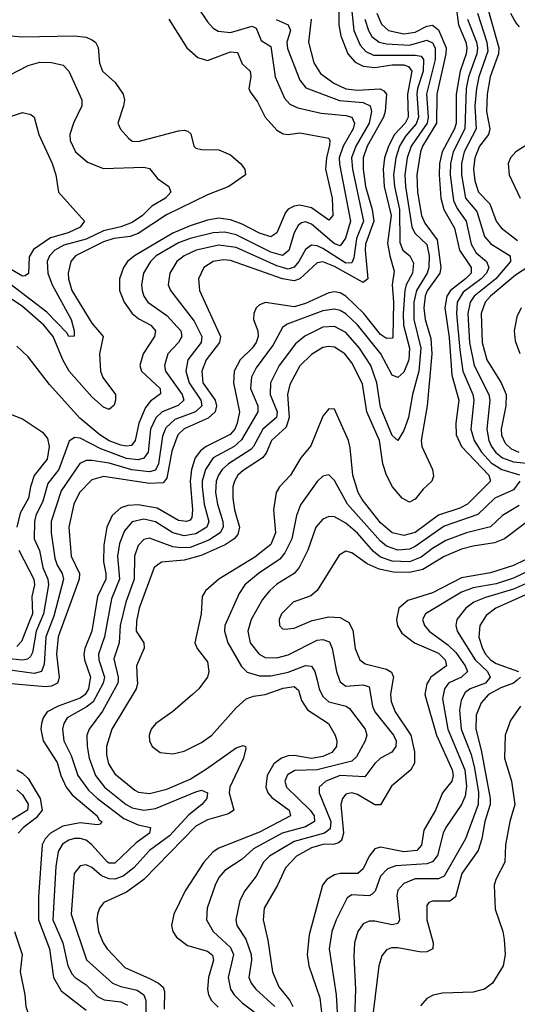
# Model space of a CAD drawing. Header units: inches. Extents: x 1305375 to 1407406, y 744550 to 841633.
# Tile 86 of 256: x 1325900 to 1327623, y 788877 to 792288. Entities that reach past the tile are written whole.
import ezdxf

# ---------------------------------------------------------------- set-up
doc = ezdxf.new("R2010")
doc.units = ezdxf.units.IN
doc.header["$MEASUREMENT"] = 0
doc.layers.add('B3728', color=7, linetype='Continuous')
doc.layers.add('B3729', color=7, linetype='Continuous')

msp = doc.modelspace()

# ---------------------------------------------------------------- linework, layer by layer
at = {"layer": 'B3728', "color": 5}
for points, elevation in [([(1326034.1, 790000), (1326031.6, 789990), (1326010, 789979.4), (1325990, 789976.7), (1325830, 789990.8)], 1380), ([(1326143.4, 790000), (1326138.9, 789970), (1326126.6, 789950), (1326110, 789937.9), (1326033, 789910), (1325995.1, 789890), (1325981.1, 789870), (1325975.3, 789850), (1325973.6, 789830), (1325981.8, 789790), (1326030, 789714.8), (1326043, 789670), (1326061.1, 789630), (1326082.4, 789602.4), (1326168.8, 789530), (1326175.7, 789515.7), (1326185.2, 789510), (1326179.2, 789500.8), (1326170, 789499.4), (1326110, 789505.7), (1326050, 789494.4), (1326006.6, 789470), (1325988, 789450), (1325977.7, 789430), (1325965.3, 789250), (1325965, 789170), (1326003.7, 789070), (1326017.3, 788970), (1326044.1, 788924.1), (1326130, 788857.2)], 1420), ([(1326191.7, 790000), (1326189.8, 789990), (1326154.6, 789925.4), (1326130, 789906.1), (1326064.5, 789870), (1326052.6, 789850), (1326048.6, 789830), (1326053, 789790), (1326078.8, 789738.8), (1326101.4, 789670), (1326138.6, 789618.6), (1326169.4, 789590), (1326260.8, 789520.8), (1326310, 789498.7), (1326353, 789490), (1326349.3, 789470), (1326303.7, 789436.3), (1326230, 789365.9), (1326210, 789365.8), (1326203.9, 789370), (1326150.2, 789430.2), (1326130, 789445.6), (1326110, 789451.8), (1326090, 789451.2), (1326070, 789445.6), (1326048, 789432), (1326033.9, 789406.1), (1326025.9, 789354.1), (1326015.5, 789170), (1326049.8, 789090), (1326067.4, 789010), (1326081.8, 788981.8), (1326091.8, 788970), (1326130, 788945.2), (1326170, 788904.1), (1326193.2, 788893.2), (1326250, 788885.5), (1326273.9, 788873.9)], 1440), ([(1326241, 790000), (1326240.3, 789990), (1326187.5, 789892.5), (1326141, 789830), (1326132.7, 789810), (1326133.5, 789770), (1326140.7, 789730), (1326162.4, 789670), (1326194.3, 789630), (1326268.9, 789570), (1326290, 789557.9), (1326330, 789549.8), (1326370, 789555.1), (1326510, 789613.5), (1326530, 789618.5), (1326550.1, 789610), (1326547.9, 789590), (1326530.8, 789570), (1326486.1, 789533.9), (1326419.1, 789460.9), (1326350.1, 789410), (1326295.9, 789350), (1326258.8, 789321.2), (1326230, 789310.9), (1326210, 789311.7), (1326182.9, 789322.9), (1326150, 789351.2), (1326130, 789360.9), (1326110, 789357), (1326089.3, 789330), (1326078.4, 789190), (1326131.2, 789031.2), (1326222.1, 788950), (1326250, 788939), (1326306.6, 788926.6), (1326330, 788910), (1326336.4, 788890), (1326337.5, 788837.5)], 1460), ([(1326307.5, 790000), (1326308, 789990), (1326303.7, 789970), (1326219.1, 789830), (1326200.9, 789770), (1326201.2, 789741.2), (1326208.1, 789710), (1326230, 789675.6), (1326298.5, 789618.5), (1326311.7, 789611.7), (1326350, 789607.1), (1326410, 789622.2), (1326490, 789657.3), (1326547.5, 789692.5), (1326650, 789765.5), (1326673.9, 789773.9), (1326682.6, 789770), (1326683.4, 789763.4), (1326674.8, 789730), (1326627.4, 789630), (1326625.5, 789610), (1326641.9, 789550), (1326622.9, 789537.1), (1326550, 789516.6), (1326510, 789493.9), (1326330, 789309.5), (1326270, 789265.4), (1326191.2, 789230), (1326176.8, 789210), (1326170.1, 789190), (1326167.5, 789170), (1326172.6, 789130), (1326189.1, 789090), (1326202.9, 789070), (1326264.6, 789004.6), (1326350, 788966.9), (1326381.4, 788950), (1326396.5, 788936.5), (1326401.6, 788921.6), (1326400, 788860)], 1480), ([(1326542.7, 790000), (1326520.4, 789970), (1326498.1, 789950), (1326430, 789891.5), (1326371.6, 789850), (1326355.6, 789830), (1326348, 789810), (1326349.1, 789790), (1326359.3, 789770), (1326386.4, 789750), (1326430, 789744.9), (1326470, 789754.6), (1326530, 789783.8), (1326565.9, 789810), (1326650, 789904.7), (1326684.6, 789935.4), (1326710, 789944.6), (1326750, 789950.7), (1326812.4, 789972.4), (1326850, 789977.8), (1326865.1, 789965.1), (1326876.1, 789930), (1326897.1, 789897.1), (1326969.5, 789850), (1326992.3, 789810), (1326998.5, 789790), (1326996.6, 789770), (1326980.8, 789750), (1326950, 789735.6), (1326910, 789729.1), (1326850, 789739.5), (1326830, 789738.1), (1326806.4, 789730), (1326780.4, 789710), (1326756.7, 789670), (1326752, 789630), (1326759.7, 789610), (1326773.7, 789593.7), (1326833.3, 789550), (1326837.9, 789530), (1326730, 789474.1), (1326590, 789418.6), (1326570, 789406), (1326537.5, 789370), (1326472.7, 789270), (1326433.9, 789190), (1326425.9, 789150), (1326430.2, 789130), (1326442.9, 789110), (1326481.4, 789081.4), (1326550, 789060.8), (1326567.7, 789047.7), (1326571.1, 789030), (1326553.9, 788970), (1326550.1, 788930.1), (1326553.5, 788910), (1326563.9, 788890), (1326587.1, 788867.1)], 1520), ([(1326929.8, 790000), (1326937, 789970), (1326950, 789943.1), (1326970, 789925.4), (1327030.6, 789910.6), (1327042.1, 789902.1), (1327096.3, 789830), (1327102.4, 789810), (1327096.1, 789790), (1327065.8, 789734.2), (1327050, 789719.8), (1326930, 789689.5), (1326852.4, 789687.6), (1326827.7, 789672.3), (1326818.8, 789650), (1326823.7, 789630), (1326906.4, 789550), (1326919.4, 789530), (1326920.5, 789510), (1326890, 789492.5), (1326809.1, 789470), (1326710, 789415.3), (1326670, 789379.5), (1326610, 789340.8), (1326590, 789316.8), (1326577.5, 789290), (1326549.6, 789210), (1326547.3, 789170), (1326569.6, 789130), (1326630, 789074.2), (1326640.5, 789050), (1326622.6, 788970), (1326630.1, 788930.1), (1326642.5, 788910), (1326670, 788882.2), (1326750, 788822.4)], 1540), ([(1327007.7, 790000), (1327010, 789993.8), (1327030, 789978.8), (1327090, 789984.5), (1327110, 789976.6), (1327121.4, 789910), (1327129.7, 789890), (1327193.9, 789810), (1327203.3, 789790), (1327202.9, 789770), (1327188.9, 789751.1), (1327150, 789729.9), (1327130, 789711.7), (1327095, 789665), (1327010, 789670.2), (1326960.5, 789650), (1326937, 789630), (1326936.6, 789610), (1326977.8, 789510), (1326975.2, 789484.8), (1326955.1, 789470), (1326850, 789441.1), (1326765.5, 789390), (1326744.5, 789370), (1326719, 789321), (1326679.5, 789270), (1326663, 789237), (1326649.1, 789170), (1326651.6, 789150), (1326682.7, 789102.7), (1326701.8, 789050), (1326703, 789030), (1326693.6, 788970), (1326701.3, 788950), (1326717.3, 788930), (1326783.4, 788870)], 1560), ([(1327192.4, 790000), (1327183.8, 789950), (1327186.3, 789926.3), (1327200.2, 789890), (1327254.9, 789810), (1327267.6, 789752.4), (1327267.2, 789712.8), (1327255, 789690), (1327187.3, 789632.7), (1327150, 789568.7), (1327130, 789568.4), (1327070, 789604.6), (1327050, 789610.3), (1327030, 789605.2), (1327018.3, 789590), (1327012.6, 789570), (1327021.1, 789470), (1327014.8, 789445.2), (1327003.9, 789436.1), (1326990, 789432.5), (1326950, 789430.5), (1326910, 789419.4), (1326858.5, 789390), (1326820.1, 789350), (1326793.4, 789290), (1326747, 789210), (1326743.1, 789170), (1326759.8, 789099.8), (1326776.1, 788990), (1326797.9, 788937.9), (1326835.8, 788890), (1326845.6, 788870)], 1580), ([(1327317.6, 790000), (1327310, 789987.2), (1327303.1, 789950), (1327343.1, 789810), (1327397.3, 789690), (1327400.5, 789670), (1327396.8, 789650), (1327364.1, 789610), (1327340.3, 789550), (1327299.7, 789480.3), (1327291.5, 789428.5), (1327275.3, 789410), (1327230, 789405.5), (1327150, 789421.9), (1327130, 789416), (1327110, 789389.9), (1327090, 789346.9), (1327070.8, 789330), (1327010, 789330.5), (1326990, 789325.8), (1326963.9, 789310), (1326948.8, 789290), (1326902.1, 789117.9), (1326896, 789050), (1326901.1, 789010), (1326939.7, 788899.7), (1326950.3, 788810)], 1620), ([(1327407, 790000), (1327385.2, 789990), (1327370.5, 789970), (1327364.3, 789935.7), (1327382.3, 789830), (1327441, 789690), (1327447.1, 789632.9), (1327442.2, 789597.8), (1327430, 789569.1), (1327376.2, 789490), (1327367, 789470), (1327346.9, 789393.1), (1327330, 789370.8), (1327310, 789364.1), (1327203.1, 789356.9), (1327173.2, 789346.8), (1327150, 789320.6), (1327130.7, 789269.4), (1327120.9, 789259.1), (1327110, 789253.4), (1327050, 789256.6), (1327033.7, 789246.3), (1326995.4, 789170), (1326980.9, 789130), (1326971.4, 789070), (1326996.2, 788910), (1327000.5, 788830)], 1640), ([(1327520.7, 790000), (1327512.5, 789990), (1327459.8, 789970), (1327443.1, 789956.9), (1327429, 789931), (1327423.5, 789896.5), (1327429.1, 789830), (1327463.1, 789743.1), (1327475.1, 789695.1), (1327488.5, 789611.5), (1327487.4, 789570), (1327443.8, 789450), (1327370, 789321.3), (1327350, 789311.9), (1327270, 789312.2), (1327230, 789296.3), (1327210, 789272.5), (1327205.8, 789254.2), (1327214.7, 789170), (1327210, 789157.7), (1327190, 789152.7), (1327130, 789165.7), (1327110, 789165.2), (1327090, 789155.7), (1327071.3, 789130), (1327059.9, 789090), (1327057.2, 789042.8), (1327062.8, 788930), (1327059.5, 788830)], 1660), ([(1327622.5, 790000), (1327610.5, 789990), (1327566.5, 789973.5), (1327523.4, 789950), (1327498.3, 789921.7), (1327480.7, 789879.3), (1327479.5, 789830), (1327498, 789758), (1327529.6, 789590), (1327528.6, 789570), (1327510.6, 789510), (1327500.2, 789450), (1327487.1, 789410), (1327431.3, 789330), (1327408.9, 789250), (1327390, 789234.4), (1327330, 789235), (1327317, 789230), (1327310, 789219.5), (1327310.1, 789170), (1327332.1, 789090), (1327330.3, 789069.7), (1327310, 789058.5), (1327290, 789057.7), (1327210, 789073), (1327187.5, 789072.5), (1327170, 789065.5), (1327154.6, 789045.4), (1327143.9, 789010), (1327123.5, 788850)], 1680), ([(1327633.9, 789910), (1327599.3, 789860.7), (1327581, 789810), (1327578.6, 789730), (1327602.6, 789650), (1327614.6, 789570), (1327597, 789510), (1327582.2, 789430), (1327579.4, 789370), (1327548.6, 789310), (1327543.2, 789290), (1327546.3, 789206.3), (1327573.2, 789130), (1327577.7, 789102.3), (1327581.1, 789050), (1327574.2, 789010), (1327537.5, 788950), (1327510, 788929.9), (1327470, 788919), (1327364.3, 788915.8), (1327331.6, 788908.4), (1327310, 788897), (1327288.5, 788871.5)], 1720), ([(1325890, 789689.4), (1325910, 789678.4), (1325930, 789659), (1325971.2, 789590), (1325977.8, 789550), (1325957.1, 789522.9), (1325912.9, 789490), (1325894.6, 789470)], 1380), ([(1325890, 789620.6), (1325910, 789603), (1325930, 789570.9), (1325927.6, 789550), (1325867.2, 789512.8)], 1360), ([(1325881.8, 789130), (1325908.7, 789050), (1325902.4, 788990), (1325918.5, 788910), (1325921.8, 788870), (1325930, 788845.9), (1325957.3, 788817.3), (1326047.1, 788767.1), (1326108.7, 788748.7), (1326130, 788737.3), (1326140.9, 788730), (1326145, 788710), (1326122.3, 788690), (1326070, 788659.4), (1325989.6, 788630.4), (1325949.6, 788610), (1325921.9, 788590), (1325907.2, 788570), (1325899.9, 788550)], 1380)]:
    msp.add_lwpolyline(points, dxfattribs=dict(at, elevation=elevation))
at = {"layer": 'B3729', "color": 5}
for points, elevation in [([(1327046.3, 792350), (1327057.5, 792250), (1327079.3, 792199.3), (1327098.3, 792178.3), (1327125.4, 792165.4), (1327270, 792164.6), (1327290, 792161.1), (1327298.9, 792150), (1327297.4, 792110), (1327277.4, 792050), (1327275, 792030), (1327281.1, 791950), (1327273.1, 791926.9), (1327235.5, 791884.5), (1327215.5, 791850), (1327202.3, 791810), (1327195, 791750), (1327198.2, 791710), (1327215.4, 791630), (1327216, 791516), (1327226.9, 791490), (1327250.6, 791470), (1327264.2, 791444.2), (1327260.3, 791410), (1327238.9, 791370), (1327233.2, 791350), (1327227.7, 791270), (1327229.1, 791230), (1327249.6, 791150), (1327247.9, 791110), (1327230, 791067.4), (1327210, 791049), (1327190, 791056.2), (1327150.3, 791130), (1327070, 791230.6), (1327030, 791269.3), (1327010, 791280.4), (1326990, 791284.8), (1326950, 791279.8), (1326826.5, 791233.5), (1326810, 791221.4), (1326778.2, 791161.8), (1326718.5, 791081.5), (1326702.6, 791050), (1326699.7, 791010), (1326725.2, 790950), (1326725.2, 790930), (1326667.9, 790832.1), (1326642.6, 790810), (1326570, 790770.5), (1326543.6, 790730), (1326532.3, 790690), (1326531.8, 790670), (1326538.7, 790610), (1326555.2, 790550), (1326548.3, 790530), (1326510, 790506.6), (1326470, 790499.8), (1326430, 790510.7), (1326370, 790549.1), (1326330, 790557.9), (1326290, 790548.3), (1326262.7, 790517.3), (1326246.1, 790473.9), (1326239.1, 790430), (1326246.3, 790350), (1326217.9, 790282.1), (1326194.3, 790150), (1326172.9, 790090), (1326173.9, 790070), (1326193.5, 790010), (1326191.7, 790000)], 1440), ([(1327408.6, 792348.6), (1327419.2, 792270), (1327445, 792210), (1327448.4, 792190), (1327445.6, 792170), (1327425.7, 792110), (1327411.3, 792030), (1327411, 791930), (1327406.1, 791910), (1327363.5, 791830), (1327354.1, 791790), (1327353.1, 791750), (1327358.3, 791670), (1327368.4, 791630), (1327405.5, 791565.5), (1327422.9, 791490), (1327463.1, 791430), (1327462.8, 791410), (1327444.2, 791390), (1327391.7, 791350), (1327379, 791330), (1327372.2, 791290), (1327386.9, 791186.9), (1327396.4, 791056.4), (1327420.1, 790970), (1327409.8, 790890), (1327411.9, 790850), (1327429.9, 790809.9), (1327524.3, 790710), (1327530.1, 790690), (1327450.5, 790609.5), (1327424.2, 790595.8), (1327350, 790571.9), (1327270, 790511.8), (1327230, 790501.1), (1327190, 790509.9), (1327150, 790545.3), (1327086.2, 790626.2), (1327072.6, 790650), (1327053.2, 790710), (1327044.7, 790804.7), (1327038.4, 790830), (1326990, 790939.2), (1326970, 790939.8), (1326950, 790915.1), (1326908.4, 790811.6), (1326874, 790770), (1326838.3, 790710), (1326799.8, 790670), (1326787.8, 790650), (1326778.9, 790590), (1326786, 790510), (1326769.8, 790470.2), (1326714.3, 790425.7), (1326590.1, 790350), (1326543.2, 790310), (1326532, 790290), (1326528.9, 790230), (1326507, 790130), (1326514.7, 790110), (1326550, 790063.1), (1326555.1, 790030), (1326550.1, 790010), (1326542.7, 790000)], 1520), ([(1326517.2, 792330), (1326550, 792281.1), (1326570, 792258.7), (1326587.7, 792247.7), (1326630, 792244), (1326705.5, 792265.5), (1326718.9, 792258.9), (1326736.1, 792216.1), (1326770, 792195), (1326785.3, 792090), (1326816.7, 792016.7), (1326835.5, 791995.5), (1326862.9, 791982.9), (1326944.1, 791964.1), (1327030, 791956.4), (1327050.6, 791950), (1327059.6, 791930), (1327055, 791910), (1327020.7, 791850), (1327006.6, 791810), (1327007.2, 791787.2), (1327045.5, 791590), (1327028.3, 791531.7), (1327010, 791505.1), (1326990, 791511.4), (1326910, 791579.1), (1326890, 791587.7), (1326876.1, 791583.9), (1326864.5, 791575.5), (1326850.4, 791550), (1326831.7, 791488.3), (1326810, 791471.5), (1326770, 791482.3), (1326650, 791542.6), (1326610, 791551.4), (1326570, 791549.5), (1326490, 791530.4), (1326450, 791514.7), (1326372.2, 791470), (1326352.8, 791450), (1326329.3, 791410), (1326321.7, 791370), (1326323.7, 791350), (1326330.5, 791330), (1326344.4, 791310), (1326410, 791263.2), (1326457.7, 791210), (1326461.1, 791190), (1326450.1, 791170), (1326413.1, 791130), (1326401.3, 791090), (1326405, 791070), (1326463.2, 790990), (1326468.6, 790970), (1326448.5, 790951.5), (1326393, 790930), (1326371.7, 790908.3), (1326353.2, 790870), (1326344.8, 790790), (1326330, 790768.7), (1326310, 790763.8), (1326270, 790768.5), (1326181.3, 790801.3), (1326110, 790838), (1326090, 790840.7), (1326072, 790828), (1326036.2, 790730), (1325998.1, 790681.9), (1325980.4, 790619.6), (1325955.9, 790570), (1325951, 790550), (1325950.8, 790490), (1325969, 790449), (1325979.9, 790390), (1325997.5, 790350), (1326000.4, 790330), (1325983.1, 790230), (1325956.8, 790170), (1325944.2, 790095.8), (1325937.7, 790082.3), (1325927.2, 790072.8), (1325910, 790068.9), (1325830, 790077.4)], 1340), ([(1327005.4, 792330), (1327005.7, 792270), (1327011.9, 792231.9), (1327036.3, 792170), (1327061.3, 792141.3), (1327090, 792126.5), (1327130, 792122.5), (1327190, 792131.8), (1327230, 792131.8), (1327246.1, 792126.1), (1327257.6, 792110), (1327242.5, 792030), (1327245.7, 791950), (1327234.6, 791930), (1327198.2, 791890), (1327176.6, 791850), (1327163.4, 791810), (1327158.4, 791770), (1327162.6, 791710), (1327186.8, 791610), (1327174.1, 791514.1), (1327181.4, 791470), (1327197.1, 791417.1), (1327190, 791370), (1327194, 791310), (1327191.6, 791188.4), (1327190, 791184.8), (1327170, 791183.7), (1327150, 791197.3), (1327091.4, 791270), (1327030, 791329.9), (1327010, 791341.7), (1326990, 791345.8), (1326970, 791342.1), (1326890, 791305.2), (1326850, 791293.6), (1326751.7, 791308.3), (1326730, 791300.2), (1326719.4, 791290), (1326710.7, 791270), (1326710.1, 791250), (1326724.6, 791210), (1326725.7, 791190), (1326719.3, 791170), (1326705.2, 791150), (1326663.9, 791110), (1326643, 791070), (1326640.9, 791030), (1326661.4, 790930), (1326652.9, 790890), (1326644.6, 790870), (1326629, 790851), (1326545.3, 790810), (1326526, 790794), (1326508.3, 790770), (1326495.1, 790730), (1326490.4, 790690), (1326498.9, 790590), (1326496.3, 790563.7), (1326490, 790554.9), (1326478.3, 790550), (1326450, 790552.7), (1326376.1, 790596.1), (1326310, 790607), (1326275.1, 790604.9), (1326250, 790596.7), (1326219.9, 790570), (1326202.3, 790530), (1326191.7, 790468.3), (1326190, 790410), (1326198.8, 790370), (1326198.3, 790350), (1326169.4, 790290), (1326150.3, 790170), (1326125.5, 790110), (1326122.7, 790090), (1326124.3, 790070), (1326144.9, 790010), (1326143.4, 790000)], 1420), ([(1327137, 792310), (1327152.6, 792272.6), (1327177.2, 792250), (1327230, 792238.7), (1327270, 792244.4), (1327310, 792265.4), (1327330, 792269.2), (1327350, 792253.2), (1327376.4, 792190), (1327375.8, 792170), (1327344, 792030), (1327343.9, 791930), (1327295.4, 791850), (1327287.6, 791830), (1327275, 791750), (1327277.6, 791690), (1327291.9, 791610), (1327302.6, 791582.7), (1327345.4, 791525.4), (1327358.3, 791430), (1327355.2, 791410), (1327311.4, 791348.6), (1327303.8, 791330), (1327299.2, 791290), (1327304, 791250), (1327323.3, 791183.3), (1327326.7, 791130), (1327311.2, 790950), (1327290.1, 790830), (1327292.1, 790810), (1327329.6, 790730), (1327333.5, 790706.5), (1327327.3, 790690), (1327297.7, 790662.3), (1327270, 790626.9), (1327250, 790616.4), (1327224.1, 790630), (1327191.3, 790670), (1327170, 790710.7), (1327158, 790750), (1327146, 790830), (1327102, 790930), (1327086.6, 791026.6), (1327050, 791099.4), (1327026, 791130), (1326990, 791153.5), (1326970, 791156.1), (1326950, 791152.2), (1326910, 791128.6), (1326870, 791089.4), (1326835.2, 791024.8), (1326826.9, 790990), (1326833.2, 790910), (1326823.3, 790876.7), (1326772, 790830), (1326753.1, 790786.9), (1326740.4, 790770), (1326673.7, 790726.3), (1326655.8, 790710), (1326644, 790690), (1326638.7, 790670), (1326638.6, 790630), (1326643.7, 790590), (1326661.2, 790530), (1326655, 790505), (1326642.8, 790490), (1326611.3, 790468.7), (1326528.2, 790431.8), (1326470, 790415.6), (1326390.7, 790409.3), (1326365.8, 790390), (1326314.1, 790250), (1326304.5, 790204.5), (1326303.9, 790170), (1326330.1, 790130), (1326331.4, 790111.4), (1326304.5, 790050), (1326307.5, 790000)], 1480), ([(1327485.3, 792310), (1327517.4, 792210), (1327520.6, 792179.4), (1327489.9, 792090), (1327481.6, 792050), (1327476.3, 791990), (1327481.2, 791910), (1327439.1, 791830), (1327429.5, 791790), (1327430, 791750), (1327444, 791670), (1327483.3, 791623.3), (1327510, 791537), (1327531.2, 791511.2), (1327598.2, 791470), (1327599.7, 791450), (1327548.3, 791390), (1327473.7, 791330), (1327460.3, 791310), (1327452.2, 791270), (1327457.8, 791170), (1327474, 791090), (1327524.9, 790990), (1327527.8, 790970), (1327517.4, 790870), (1327525.1, 790830), (1327534.2, 790810), (1327549, 790789), (1327571.4, 790770), (1327610, 790756.9), (1327678.2, 790750)], 1560), ([(1327519.6, 792330), (1327559.3, 792190), (1327558.5, 792170), (1327529.6, 792090), (1327518.3, 792030), (1327516.9, 791970), (1327528.5, 791910), (1327523.3, 791890), (1327492.8, 791850), (1327475.5, 791810), (1327471.5, 791770), (1327476.3, 791730), (1327489.2, 791690), (1327528.5, 791650), (1327549.4, 791590), (1327566.7, 791566.7), (1327623.4, 791523.4)], 1580), ([(1327599.1, 792310), (1327617.5, 792277.5), (1327630, 792263)], 1620), ([(1326788.6, 792288.6), (1326829.7, 792269.7), (1326837.5, 792250), (1326825.4, 792210), (1326828, 792188.1), (1326870, 792078), (1326891.4, 792051.4), (1327007.9, 792007.9), (1327090, 792001.6), (1327114, 791990), (1327118.7, 791970), (1327109.8, 791930), (1327063.7, 791850), (1327049.6, 791810), (1327052.7, 791770), (1327090.8, 791590), (1327066.4, 791530), (1327057.3, 791462.7), (1327050, 791446.2), (1327030, 791445), (1326950, 791495.1), (1326930, 791504.6), (1326910, 791506.8), (1326890, 791491.6), (1326867, 791450), (1326850, 791430.3), (1326830, 791424.3), (1326790, 791435.9), (1326650, 791498.4), (1326590, 791506.8), (1326510.7, 791489.3), (1326469.5, 791470), (1326443.9, 791450), (1326419.8, 791410), (1326414.6, 791370), (1326422.7, 791350), (1326503.8, 791243.8), (1326530.4, 791190), (1326528, 791170), (1326482.6, 791110), (1326475.1, 791070), (1326487, 791030), (1326527.5, 790970), (1326531.4, 790950), (1326508.4, 790930), (1326437.5, 790902.5), (1326406.2, 790873.8), (1326394.9, 790845.1), (1326381.3, 790750), (1326370, 790727.6), (1326350, 790721.4), (1326288.5, 790728.5), (1326210, 790751.4), (1326150, 790761.4), (1326130, 790761.2), (1326108.9, 790751.1), (1326044.2, 790655.8), (1326009.2, 790550), (1326009.2, 790510), (1326022.4, 790422.4), (1326030, 790398.6), (1326047.4, 790370), (1326052.3, 790350), (1326018.2, 790221.8), (1325990.2, 790150), (1325984.4, 790055.6), (1325975.3, 790030), (1325950, 790023.5), (1325850, 790037.4)], 1360), ([(1326417.1, 792290), (1326479.4, 792190), (1326517.1, 792157.1), (1326550, 792146.9), (1326630, 792176.9), (1326654, 792174), (1326670, 792134.8), (1326697.7, 792110), (1326700.1, 792090), (1326693.4, 792050), (1326698.6, 792038.6), (1326723.2, 792003.2), (1326750.1, 791950), (1326790, 791905.4), (1326812.4, 791892.4), (1326830, 791890.1), (1326870, 791896.2), (1326970, 791877.4), (1326974.2, 791870), (1326973.1, 791853.1), (1326962.3, 791810), (1326959.5, 791770), (1326982.6, 791670), (1326984.2, 791610), (1326970, 791593.1), (1326910, 791635.8), (1326870, 791645.4), (1326850, 791642.4), (1326830, 791631.3), (1326820.4, 791619.6), (1326790, 791549.8), (1326770, 791535.6), (1326730, 791548.2), (1326670, 791579.5), (1326630, 791594.2), (1326590, 791600.1), (1326550, 791593.7), (1326490, 791574.2), (1326430, 791548.2), (1326298.2, 791470), (1326273, 791450), (1326259.7, 791430), (1326245.3, 791390), (1326246, 791350), (1326262.4, 791310), (1326289.2, 791270), (1326312.3, 791252.3), (1326354.1, 791230), (1326370.6, 791210), (1326367.2, 791190), (1326327.9, 791130), (1326316.5, 791090), (1326322.3, 791070), (1326386.5, 791010), (1326388.3, 790991.7), (1326353.3, 790966.7), (1326335.7, 790944.3), (1326312.3, 790890), (1326300.2, 790830), (1326287.3, 790812.7), (1326270, 790810.2), (1326250, 790814.4), (1326209.6, 790829.6), (1326177.7, 790850), (1326108.1, 790908.1), (1326003.9, 791023.9), (1325930, 791120.2), (1325890, 791157.3)], 1320), ([(1326909.7, 792290), (1326900.6, 792210), (1326919.1, 792139.1), (1326941.4, 792101.4), (1326988.3, 792068.3), (1327029, 792049), (1327070, 792044.2), (1327148.4, 792048.4), (1327161.5, 792041.5), (1327169.7, 792030), (1327165.6, 791970), (1327159.5, 791950), (1327103.3, 791850), (1327089.7, 791810), (1327089.6, 791770.4), (1327097.9, 791710), (1327120.9, 791630), (1327125.9, 791590), (1327097.7, 791510), (1327095.8, 791490), (1327105.8, 791390), (1327090, 791377.8), (1326990, 791433.1), (1326950, 791448.7), (1326930, 791445.2), (1326870, 791390.2), (1326850, 791382.9), (1326810, 791390.2), (1326630, 791453.8), (1326604.2, 791455.8), (1326570.3, 791450), (1326538.1, 791430), (1326519.6, 791390), (1326522.5, 791350), (1326595.3, 791190), (1326592.1, 791170), (1326545.6, 791110), (1326530.3, 791070), (1326534.8, 791030), (1326576.5, 790970), (1326581.6, 790950), (1326576.9, 790930), (1326552.9, 790907.1), (1326470, 790870.2), (1326448.3, 790850), (1326426.7, 790793.3), (1326410, 790700.2), (1326396.6, 790683.4), (1326350, 790681.2), (1326190, 790705.4), (1326150, 790693.7), (1326107, 790650), (1326087.8, 790610), (1326070.4, 790530), (1326078.1, 790430), (1326107.2, 790370), (1326105.6, 790350), (1326033.2, 790150), (1326027.3, 790090), (1326036.5, 790010), (1326034.1, 790000)], 1380), ([(1327095.4, 792290), (1327108, 792250), (1327119.9, 792230), (1327145.4, 792210), (1327170, 792204.6), (1327250, 792199.8), (1327310, 792216.5), (1327330, 792208), (1327339, 792190), (1327338.5, 792150), (1327308.8, 792030), (1327314.2, 791950), (1327310.7, 791930), (1327255.4, 791850), (1327241.9, 791810), (1327234.2, 791750), (1327235.9, 791710), (1327258.5, 791570), (1327268.8, 791548.8), (1327309.6, 791509.6), (1327317.9, 791470), (1327316.8, 791430), (1327310.5, 791410), (1327274.5, 791350), (1327265.3, 791310), (1327265, 791250), (1327289.6, 791150), (1327282.5, 791070), (1327260.5, 790990), (1327246.6, 790910), (1327230, 790865), (1327210, 790830.8), (1327190, 790848), (1327150, 790946.3), (1327136.2, 791030), (1327115.5, 791090), (1327077.3, 791150), (1327030, 791204.2), (1326990, 791225.7), (1326950, 791223.4), (1326887.8, 791192.2), (1326855.4, 791164.6), (1326799, 791090), (1326769, 791030), (1326767.6, 790990), (1326791.4, 790930), (1326789.7, 790910), (1326742.3, 790870), (1326710.3, 790810), (1326700.5, 790799.5), (1326622.7, 790750), (1326601.2, 790730), (1326588.1, 790710), (1326580.7, 790690), (1326578.5, 790650), (1326585.2, 790610), (1326604.1, 790550), (1326604.8, 790530), (1326594.6, 790510), (1326554.9, 790485.1), (1326490, 790460), (1326458, 790458), (1326430, 790462.1), (1326350, 790491.5), (1326330, 790487.6), (1326310, 790466.3), (1326298, 790430), (1326296.3, 790350), (1326267.5, 790270), (1326248.3, 790190), (1326244.8, 790130), (1326225.9, 790074.1), (1326241.7, 790010), (1326241, 790000)], 1460), ([(1327451.2, 792290), (1327481.9, 792210), (1327485.2, 792190), (1327482.6, 792170), (1327454.2, 792090), (1327446.3, 792050), (1327441.7, 791910), (1327401.2, 791830), (1327391.3, 791790), (1327390.8, 791750), (1327401.7, 791661.7), (1327414.4, 791634.4), (1327446.1, 791590), (1327463.2, 791510), (1327480.8, 791480.8), (1327516.9, 791450), (1327524.3, 791430), (1327516.1, 791410), (1327497.7, 791390), (1327435.9, 791344.1), (1327415.2, 791310), (1327412.4, 791270), (1327424, 791144), (1327434.9, 791070), (1327469.5, 790990), (1327472.5, 790970), (1327462.3, 790870), (1327474.3, 790830), (1327499.3, 790790), (1327532.7, 790752.7), (1327570, 790730.2), (1327631, 790711)], 1540), ([(1325830, 792235.5), (1325908.4, 792228.4), (1326090, 792231.6), (1326130, 792226.9), (1326150, 792218.6), (1326162.3, 792210), (1326171.9, 792191.9), (1326176.9, 792136.9), (1326186.4, 792110), (1326230.9, 792070.9), (1326258.1, 792030), (1326262.7, 792010), (1326259.5, 791990), (1326240.2, 791930), (1326248.9, 791908.9), (1326277.5, 791877.5), (1326290, 791867.6), (1326310, 791865.5), (1326450, 791903.4), (1326470, 791905.5), (1326481.9, 791901.9), (1326492.3, 791892.3), (1326503.5, 791850), (1326510, 791842.8), (1326530, 791838.1), (1326590, 791837.4), (1326630, 791820.1), (1326664.4, 791790), (1326679.8, 791770), (1326681.5, 791750), (1326624.7, 791710), (1326550, 791681.5), (1326408, 791612), (1326310, 791547.4), (1326283.1, 791536.9), (1326226.5, 791530), (1326190, 791518.9), (1326093.2, 791470), (1326077.6, 791450), (1326067.8, 791410), (1326068.7, 791390), (1326081.1, 791350), (1326150, 791236.6), (1326189.6, 791190), (1326176.9, 791130), (1326180.5, 791070), (1326188.2, 791048.2), (1326231.8, 790990), (1326232.2, 790970), (1326226.8, 790953.2), (1326210, 790937.8), (1326190, 790946.3), (1326150, 790981.3), (1326071.7, 791070), (1326049.5, 791109.5), (1326015.6, 791190), (1325984.1, 791230), (1325910, 791294.7), (1325830, 791347.9)], 1280), ([(1325830, 792079), (1325930, 792129.5), (1325970, 792140.4), (1326010, 792139.5), (1326050.2, 792130), (1326070.1, 792110.1), (1326115.7, 792010), (1326115.1, 791990), (1326086.3, 791930), (1326073.6, 791890), (1326074.8, 791870), (1326093.4, 791830), (1326134.5, 791794.5), (1326190, 791772.4), (1326330, 791776.6), (1326350, 791772), (1326377.8, 791737.8), (1326416.5, 791710), (1326423.2, 791690), (1326404.5, 791670), (1326358.1, 791641.9), (1326325.7, 791610), (1326290, 791584.9), (1326250, 791570.6), (1326190, 791556.9), (1326130, 791527.2), (1326053, 791507), (1326022.1, 791490), (1326003.3, 791470), (1325994.8, 791450), (1325997.4, 791410), (1326012.4, 791370), (1326078.6, 791250), (1326089.3, 791210.7), (1326088.4, 791191.6), (1326070, 791190.8), (1326063.4, 791203.4), (1325994.4, 791274.4), (1325830, 791400.1)], 1260), ([(1325830, 791939.5), (1325910, 791966), (1325939.2, 791959.2), (1325950.1, 791950.1), (1325966.3, 791890), (1326012.5, 791790), (1326025.1, 791750), (1326034.9, 791690), (1326124.7, 791590), (1326110, 791568.8), (1326067.8, 791550), (1326007.4, 791532.6), (1325947.9, 791492.1), (1325933.2, 791466.8), (1325930.7, 791409.3), (1325919.2, 791400.8), (1325910, 791399), (1325840.5, 791440.5)], 1240), ([(1327680.4, 791870), (1327617.7, 791830), (1327599.6, 791810), (1327591.4, 791790), (1327594.5, 791750), (1327632.8, 791670)], 1620), ([(1327690.1, 791450), (1327617.2, 791402.8), (1327529.8, 791330), (1327511.9, 791310), (1327498.5, 791270), (1327501, 791170), (1327517.4, 791110), (1327566.9, 791030), (1327584.3, 790990), (1327583, 790950), (1327566.9, 790870), (1327568.9, 790848.9), (1327581.4, 790821.4), (1327601.7, 790801.7), (1327628.8, 790790)], 1580), ([(1327636.1, 791290), (1327621.6, 791258.5), (1327612.4, 791210), (1327615.8, 791175.8), (1327631.5, 791131.5)], 1620), ([(1325847.6, 790930), (1325910, 790905.7), (1325978.7, 790858.7), (1325996.8, 790836.8), (1326002.5, 790810), (1325994.8, 790765.2), (1325950.9, 790709.1), (1325937.9, 790670), (1325931.1, 790630), (1325901.3, 790578.7), (1325890.1, 790530.1)], 1320), ([(1327632.3, 790690), (1327610, 790659.9), (1327545.7, 790630), (1327485.9, 790574.1), (1327370, 790533.1), (1327270, 790463.1), (1327250, 790454.4), (1327210, 790450.7), (1327170, 790464.6), (1327150, 790481.6), (1327035.7, 790610), (1326990, 790691.9), (1326970, 790710.9), (1326950, 790706.6), (1326930, 790687.8), (1326872.3, 790607.7), (1326858.8, 790570), (1326842.8, 790490), (1326818.8, 790441.2), (1326800.4, 790419.6), (1326726.6, 790370), (1326680.1, 790330), (1326659.6, 790300.4), (1326610.1, 790190), (1326608.8, 790170), (1326620.5, 790130), (1326667.7, 790047.7), (1326687.6, 790027.6), (1326730, 790015.5), (1326770, 790015.3), (1326830, 790028), (1326890, 790050.8), (1326910, 790048.9), (1326922.6, 790030), (1326929.8, 790000)], 1540), ([(1327630, 790605.3), (1327571.9, 790570), (1327530, 790530.7), (1327447, 790510), (1327376.2, 790483.8), (1327330, 790456.5), (1327290, 790426), (1327250, 790410.4), (1327190, 790412.2), (1327150, 790426.3), (1327125.8, 790445.8), (1327070, 790509.6), (1327030, 790544.3), (1326990, 790565.5), (1326970, 790566.5), (1326950, 790558.2), (1326926.1, 790530), (1326898.2, 790450), (1326867.7, 790390), (1326850, 790369.9), (1326790, 790332.2), (1326765, 790310), (1326740.6, 790279.4), (1326702, 790210), (1326690.1, 790170), (1326698.1, 790130), (1326729.6, 790090), (1326750, 790079), (1326790, 790077.1), (1326830, 790087.8), (1326930, 790138.1), (1326950, 790141.4), (1326973.4, 790133.4), (1326982.2, 790110), (1326996.8, 790030), (1327007.7, 790000)], 1560), ([(1327654.2, 790545.8), (1327579, 790490), (1327544.1, 790475.9), (1327470, 790464.8), (1327430, 790453.4), (1327370, 790428.7), (1327296.2, 790383.8), (1327250, 790372.6), (1327194.7, 790374.7), (1327144.3, 790384.4), (1327103.6, 790403.6), (1327050, 790441.1), (1327030, 790446.6), (1327006.8, 790433.2), (1326929.7, 790310.3), (1326907.7, 790292.3), (1326847.3, 790270), (1326806.9, 790230), (1326798.6, 790210), (1326799.2, 790190), (1326810, 790178), (1326816.7, 790176.7), (1326850, 790180.8), (1326912.8, 790207.2), (1326970, 790219.6), (1327010, 790216.9), (1327039.4, 790199.4), (1327053.7, 790173.7), (1327061.5, 790110), (1327078, 790070), (1327096.4, 790056.4), (1327170, 790037.8), (1327187.4, 790027.4), (1327194.1, 790010), (1327192.4, 790000)], 1580), ([(1325896.7, 790450), (1325948.8, 790350), (1325951.8, 790330), (1325942.4, 790290), (1325944.3, 790230), (1325936.8, 790210), (1325906.1, 790133.9), (1325890, 790116.5)], 1320), ([(1327650, 790416.5), (1327610, 790397.2), (1327530, 790372.4), (1327430, 790354.2), (1327330, 790302.9), (1327243.6, 790276.4), (1327212.9, 790250), (1327204.6, 790210), (1327208.2, 790188.2), (1327223.3, 790163.3), (1327267.2, 790130), (1327350, 790093.1), (1327373.2, 790070), (1327377.4, 790050), (1327323.6, 790010), (1327317.6, 790000)], 1620), ([(1327670, 790382.8), (1327610, 790353.3), (1327550, 790333.6), (1327470, 790319.7), (1327430, 790304.8), (1327304.8, 790230), (1327294.8, 790210), (1327302.1, 790190), (1327317.9, 790170), (1327382.9, 790122.9), (1327410, 790096.5), (1327443.1, 790050), (1327450.5, 790030), (1327429.6, 790010.4), (1327407, 790000)], 1640), ([(1327662.1, 790337.9), (1327610, 790315.7), (1327513.2, 790286.8), (1327472.5, 790270), (1327445.1, 790250), (1327414, 790210), (1327410.1, 790190), (1327415.1, 790170), (1327477.2, 790070), (1327519.4, 790030), (1327529, 790010), (1327520.7, 790000)], 1660), ([(1327670, 790304.3), (1327549.1, 790250), (1327515.7, 790224.3), (1327493.2, 790190), (1327490.4, 790149.6), (1327502.1, 790110), (1327513.4, 790090), (1327530.7, 790070.7), (1327550, 790057.7), (1327627.1, 790030)], 1680), ([(1327634.4, 790010), (1327622.5, 790000)], 1680)]:
    msp.add_lwpolyline(points, dxfattribs=dict(at, elevation=elevation))

doc.saveas('drawing.dxf')
